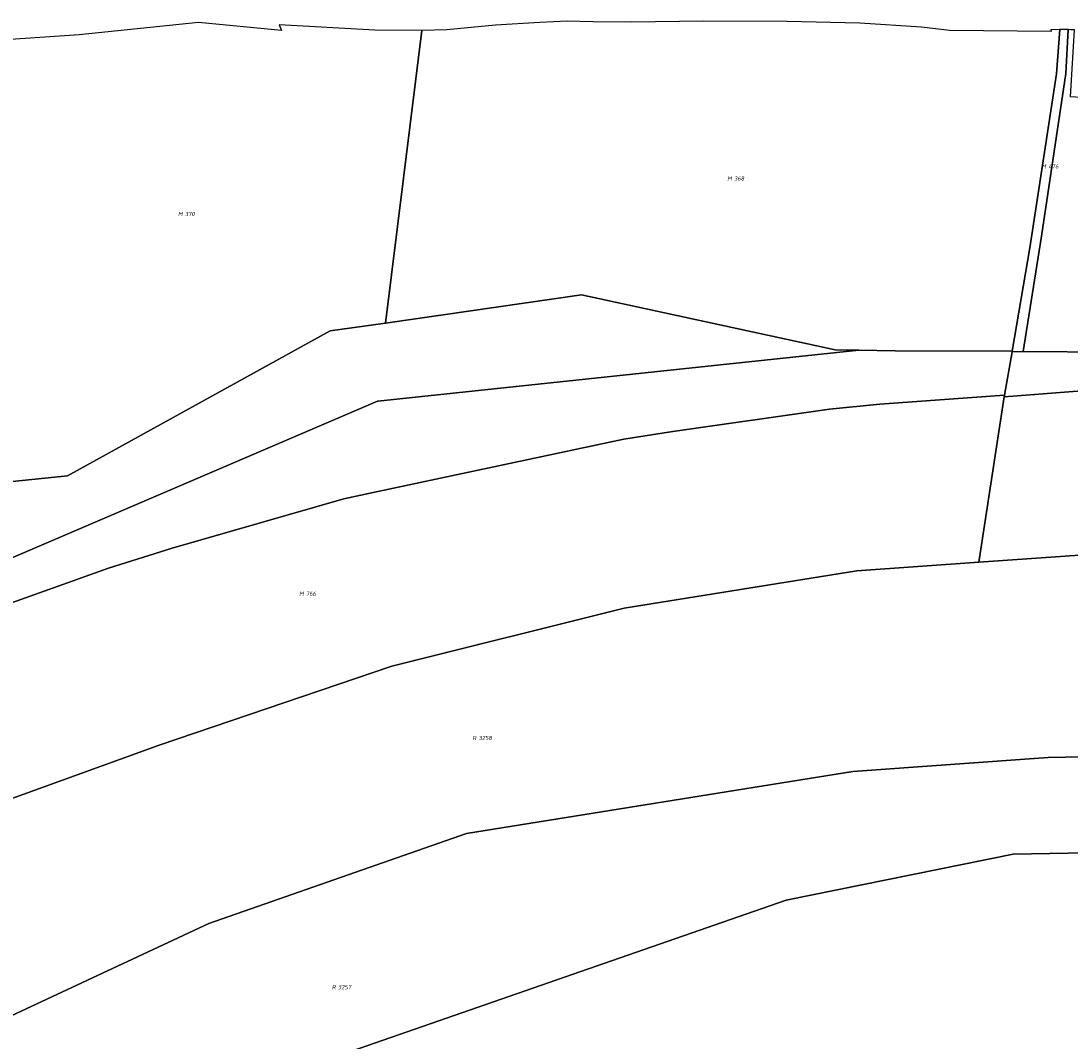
# Model space of a CAD drawing. Header units: metres. Extents: x 141872 to 145452, y 416170 to 417712.
# Tile 10 of 25: x 142841 to 143292, y 417004 to 417443. Entities that reach past the tile are written whole.
import ezdxf
from ezdxf.enums import TextEntityAlignment as Align
from ezdxf.lldxf.tags import DXFTag

# ---------------------------------------------------------------- set-up
doc = ezdxf.new("R2010")
doc.units = ezdxf.units.M
doc.layers.add('B-PV-KG-GRENS_PERCEEL-GV', color=30, linetype='KG-PERCEEL', lineweight=25)
doc.layers.add('B-PV-KG-GRENS_PERCEEL-S', color=30, linetype='Continuous', lineweight=25)
doc.styles.add('NLCS-ISO', font='NLCS-ISO.ttf', dxfattribs={"height": 1.8})
tags = doc.linetypes.add('KG-PERCEEL', pattern='A,5.5,-2,["P",Standard,S=1.8,R=0,X=-0.5,Y=-0.9],-2,5.5,-2,[5,NLCS.SHX,S=0.75,R=0,X=0,Y=0],-2', length=19).pattern_tags.tags
tags[6] = DXFTag(74, 10)

# ---------------------------------------------------------------- blocks, each defined once
blk = doc.blocks.new('SKG-PERCEELNUMMER-SO')
at = {"style": 'NLCS-ISO', "oblique": 10, "flags": 1}
for tag, p in [('GEMEENTECODE', (0, 2.55)), ('PERCEELGROOTTE', (0, -2.45))]:
    blk.add_attdef(tag, text='', height=1.8, dxfattribs=at).set_placement(p, align=Align.MIDDLE_CENTER)
at = {"style": 'NLCS-ISO', "oblique": 10}
blk.add_attdef('SECTIE', text='', height=1.8, dxfattribs=at).set_placement((-0.5, 0), align=Align.MIDDLE_RIGHT)
blk.add_attdef('PERCEELNUMMER', text='', height=1.8, dxfattribs=at).set_placement((0.5, 0), align=Align.MIDDLE_LEFT)

msp = doc.modelspace()

# ---------------------------------------------------------------- linework, layer by layer
at = {"layer": 'B-PV-KG-GRENS_PERCEEL-GV'}
for points in [[(142997.343, 417313.545), (143012.958, 417439.309), (142992.683, 417439.54), (142951.536, 417441.789), (142952.596, 417439.287), (142916.954, 417442.835), (142865.632, 417437.467), (142827.413, 417434.906), (142830.773, 417263.324), (142831.135, 417244.85), (142860.54, 417247.924), (142973.485, 417310.186)], [(142997.343, 417313.545), (143081.639, 417325.751), (143190.685, 417302.016), (143200.946, 417301.835), (143216.58, 417301.558), (143266.846, 417301.463), (143274.477, 417345.907), (143285.994, 417420.673), (143287.302, 417439.781), (143283.435, 417439.677), (143283.655, 417438.923), (143239.968, 417439.388), (143227.802, 417440.775), (143201.409, 417442.527), (143170.034, 417443.188), (143133.974, 417443.416), (143103.335, 417442.969), (143086.506, 417443.111), (143075.401, 417443.33), (143063.702, 417442.819), (143044.605, 417441.575), (143023.759, 417439.679), (143012.958, 417439.309)], [(143287.302, 417439.781), (143285.994, 417420.673), (143274.477, 417345.907), (143266.846, 417301.463), (143266.794, 417301.163), (143271.618, 417301.326), (143279.506, 417350.9), (143289.886, 417420.814), (143290.926, 417439.736)], [(143290.926, 417439.736), (143289.886, 417420.814), (143279.506, 417350.9), (143271.618, 417301.326), (143309.555, 417301.09), (143319.081, 417409.117), (143291.905, 417410.833), (143293.62, 417439.614), (143291.987, 417439.69)], [(142354.382, 417072.006), (142359.484, 417060.709), (142498.425, 417078.792), (142757.845, 417178.975), (142993.876, 417279.96), (142994.041, 417279.977), (143200.946, 417301.835), (143190.685, 417302.016), (143081.639, 417325.751), (142997.343, 417313.545), (142973.485, 417310.186), (142860.54, 417247.924), (142831.135, 417244.85), (142729.454, 417234.258), (142691.595, 417208.44), (142620.542, 417160.114), (142617.694, 417159.182), (142505.035, 417117.433), (142475.12, 417108.26)], [(143266.794, 417301.163), (143263.591, 417282.51), (143263.477, 417281.849), (143298.692, 417284.59), (143398.076, 417285.805), (143418.158, 417287.249), (143417.513, 417305.54), (143395.003, 417300.553), (143309.555, 417301.09), (143271.618, 417301.326)], [(142785.407, 416932.178), (142870.448, 416961.574), (143169.67, 417065.366), (143267.243, 417085.231), (143298.787, 417085.824), (143345.657, 417086.704), (143420.491, 417083.094), (143419.123, 417105.164), (143417.617, 417129.45), (143393.162, 417128.943), (143282.355, 417126.719), (143198.388, 417120.678), (143032.177, 417094.066), (142921.294, 417055.411), (142753.25, 416977.044), (142752.977, 416976.96), (142694.971, 416958.893), (142672.517, 416948.742), (142620.131, 416924.323), (142577.753, 416904.756), (142602.348, 416869.512), (142602.613, 416869.132), (142687.355, 416898.254)]]:
    msp.add_lwpolyline(points, close=True, dxfattribs=at)
for points in [[(142820.716, 417187.615), (142878.188, 417208.158), (142905.633, 417216.835), (142979.344, 417237.911), (142991.997, 417240.649), (143099.802, 417263.657), (143120.896, 417266.914), (143188.343, 417276.527), (143209.912, 417278.631), (143263.591, 417282.51), (143266.794, 417301.163), (143266.846, 417301.463), (143216.58, 417301.558), (143200.946, 417301.835), (142994.041, 417279.977), (142993.876, 417279.96), (142757.845, 417178.975)], [(142800, 417096), (142900, 417132), (143000, 417166), (143100, 417191), (143200, 417207), (143252.559, 417210.679), (143263.477, 417281.849), (143263.591, 417282.51), (143209.912, 417278.631), (143188.343, 417276.527), (143120.896, 417266.914), (143099.802, 417263.657), (142991.997, 417240.649), (142979.344, 417237.911), (142905.633, 417216.835), (142878.188, 417208.158), (142820.716, 417187.615)], [(143298.692, 417284.59), (143263.477, 417281.849), (143252.559, 417210.679), (143300, 417214)], [(143300, 417214), (143252.559, 417210.679), (143200, 417207), (143100, 417191), (143000, 417166), (142900, 417132), (142800, 417096), (142700, 417057), (142600, 417017), (142518.943, 416989.029), (142571.15, 416914.219), (142577.753, 416904.756), (142620.131, 416924.323), (142672.517, 416948.742), (142694.971, 416958.893), (142752.977, 416976.96), (142753.25, 416977.044), (142921.294, 417055.411), (143032.177, 417094.066), (143198.388, 417120.678), (143282.355, 417126.719), (143393.162, 417128.943)], [(143298.787, 417085.824), (143267.243, 417085.231), (143169.67, 417065.366), (142870.448, 416961.574), (142924.013, 416797.543), (142960.33, 416810.57), (143000, 416823.052), (143005.84, 416824.89), (143042.59, 416835.43), (143070.32, 416842.56), (143110.69, 416851.28), (143163.17, 416862.03), (143218.31, 416871.32), (143258.73, 416876.99), (143296.81, 416880.99)]]:
    msp.add_lwpolyline(points, dxfattribs=at)

# ---------------------------------------------------------------- block references
at = {"layer": 'B-PV-KG-GRENS_PERCEEL-S'}
for p, values in [((143281.955, 417380.925), {'PERCEELNUMMER': '476', 'SECTIE': 'M'}), ((143146.76, 417375.696), {'PERCEELNUMMER': '368', 'SECTIE': 'M'}), ((142910.552, 417360.446), {'PERCEELNUMMER': '370', 'SECTIE': 'M'}), ((142962.644, 417197.193), {'PERCEELNUMMER': '766', 'SECTIE': 'M'}), ((143036.868, 417135.171), {'PERCEELNUMMER': '3258', 'SECTIE': 'R'}), ((142976.427, 417028.025), {'PERCEELNUMMER': '3257', 'SECTIE': 'R'})]:
    msp.add_blockref('SKG-PERCEELNUMMER-SO', p, dxfattribs=at).add_auto_attribs(values)

doc.saveas('drawing.dxf')
